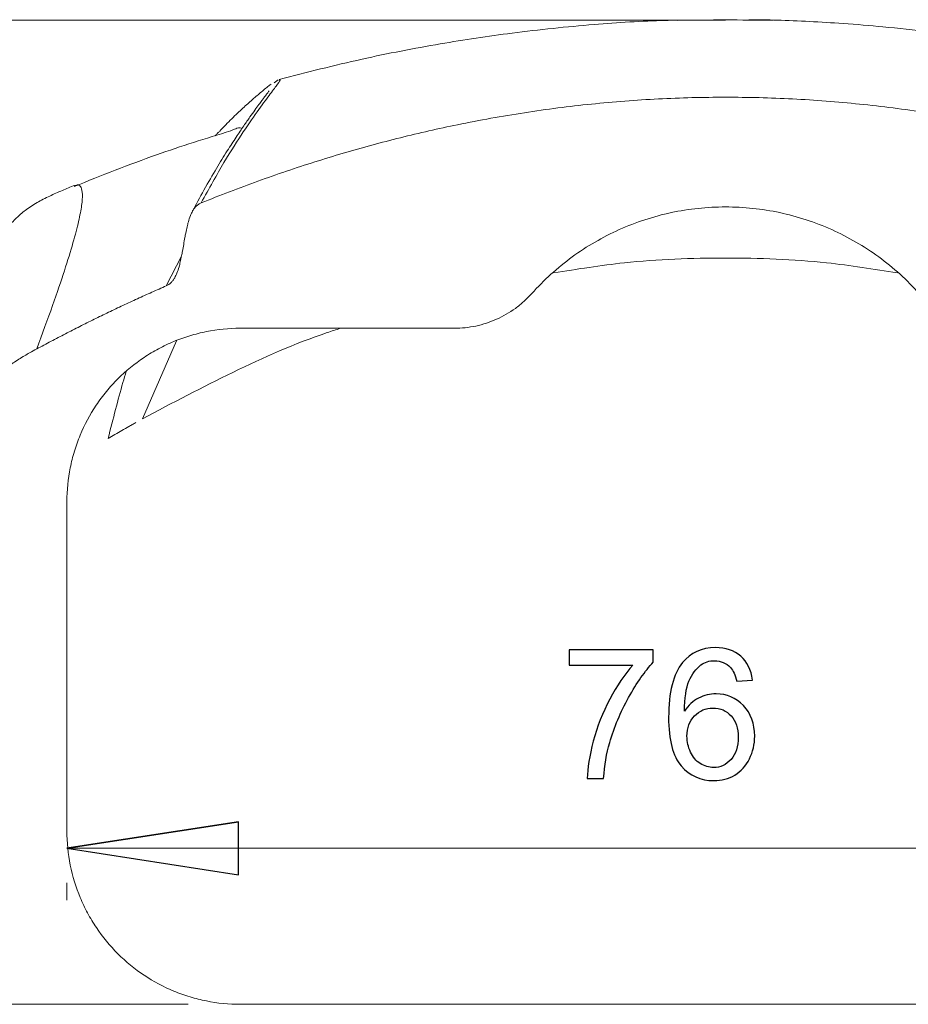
# Model space of a CAD drawing. Header units: millimetres. Extents: x -138 to 130, y -97 to 99.
# Tile 5 of 31: x -92 to -74, y -66 to -47. Entities that reach past the tile are written whole.
import ezdxf
from ezdxf.lldxf.tags import DXFTag

# ---------------------------------------------------------------- set-up
doc = ezdxf.new("R2010")
doc.units = ezdxf.units.MM
doc.header["$MEASUREMENT"] = 0
doc.layers.add('layer 1', color=7, linetype='Continuous')
tags = doc.linetypes.add('New Line2', pattern=[20.2, 12.7, -2.5, 2.5, -2.5]).pattern_tags.tags
tags[10:11] = [DXFTag(74, 4), DXFTag(75, 0), DXFTag(340, '0'), DXFTag(46, 1.0), DXFTag(50, 0.0), DXFTag(44, 0.0), DXFTag(45, 0.0)]
tags[8:9] = [DXFTag(74, 4), DXFTag(75, 0), DXFTag(340, '0'), DXFTag(46, 1.0), DXFTag(50, 0.0), DXFTag(44, 0.0), DXFTag(45, 0.0)]
tags[6:7] = [DXFTag(74, 4), DXFTag(75, 0), DXFTag(340, '0'), DXFTag(46, 1.0), DXFTag(50, 0.0), DXFTag(44, 0.0), DXFTag(45, 0.0)]
tags[4:5] = [DXFTag(74, 4), DXFTag(75, 0), DXFTag(340, '0'), DXFTag(46, 1.0), DXFTag(50, 0.0), DXFTag(44, 0.0), DXFTag(45, 0.0)]

msp = doc.modelspace()

# ---------------------------------------------------------------- linework, layer by layer
at = {"layer": 'layer 1', "linetype": 'New Line2', "lineweight": 9}
msp.add_open_spline([(-77.9382, -47.3602), (-77.9382, -47.3602), (-97.1792, -47.3602), (-97.1792, -47.3602)], degree=3, dxfattribs=at)
at = {"layer": 'layer 1', "lineweight": 15}
for points, knots in [([(-78.6933, -47.3595), (-78.8256, -47.3614), (-78.9579, -47.3632), (-79.09, -47.3666), (-79.09, -47.3666), (-79.5504, -47.3783), (-80.0085, -47.4084), (-80.4654, -47.446), (-80.4654, -47.446), (-80.9932, -47.4895), (-81.5193, -47.543), (-82.0427, -47.6101), (-82.0427, -47.6101), (-82.5049, -47.6693), (-82.9651, -47.7392), (-83.4234, -47.8176), (-83.4234, -47.8176), (-83.9278, -47.9039), (-84.4299, -48.0007), (-84.9283, -48.1116), (-84.9283, -48.1116), (-85.4629, -48.2306), (-85.9933, -48.3659), (-86.5237, -48.5012)], [0, 0, 0, 0, 0.1428571, 0.1428571, 0.1428571, 0.1428571, 0.2857143, 0.2857143, 0.2857143, 0.2857143, 0.4285714, 0.4285714, 0.4285714, 0.4285714, 0.5714286, 0.5714286, 0.5714286, 0.5714286, 0.7142857, 0.7142857, 0.7142857, 0.7142857, 1, 1, 1, 1]), ([(-69.3529, -48.5047), (-69.7436, -48.4021), (-70.1343, -48.2994), (-70.5278, -48.2063), (-70.5278, -48.2063), (-70.955, -48.1052), (-71.3855, -48.0154), (-71.8179, -47.933), (-71.8179, -47.933), (-72.2039, -47.8594), (-72.5914, -47.7918), (-72.9807, -47.7311), (-72.9807, -47.7311), (-73.3244, -47.6776), (-73.6695, -47.6296), (-74.016, -47.587), (-74.016, -47.587), (-74.3125, -47.5506), (-74.61, -47.5181), (-74.9086, -47.4897), (-74.9086, -47.4897), (-75.1642, -47.4654), (-75.4206, -47.444), (-75.6779, -47.4259), (-75.6779, -47.4259), (-75.8926, -47.4107), (-76.1079, -47.3978), (-76.3237, -47.3866), (-76.3237, -47.3866), (-76.5308, -47.3759), (-76.7383, -47.3666), (-76.9458, -47.3612), (-76.9458, -47.3612), (-77.1273, -47.3564), (-77.3088, -47.3544), (-77.4902, -47.3525)], [0, 0, 0, 0, 0.1, 0.1, 0.1, 0.1, 0.2, 0.2, 0.2, 0.2, 0.3, 0.3, 0.3, 0.3, 0.4, 0.4, 0.4, 0.4, 0.5, 0.5, 0.5, 0.5, 0.6, 0.6, 0.6, 0.6, 0.7, 0.7, 0.7, 0.7, 0.8, 0.8, 0.8, 0.8, 1, 1, 1, 1]), ([(-86.6783, -48.5924), (-86.6979, -48.6069), (-86.7174, -48.6215), (-86.7387, -48.6381), (-86.7387, -48.6381), (-86.7648, -48.6585), (-86.7937, -48.682), (-86.8241, -48.7072), (-86.8241, -48.7072), (-86.851, -48.7295), (-86.8792, -48.7531), (-86.9089, -48.7785), (-86.9089, -48.7785), (-86.9348, -48.8006), (-86.9618, -48.8239), (-86.9898, -48.8482), (-86.9898, -48.8482), (-87.0136, -48.8689), (-87.0381, -48.8903), (-87.0643, -48.9133), (-87.0643, -48.9133), (-87.0914, -48.9372), (-87.1203, -48.9628), (-87.1511, -48.9907), (-87.1511, -48.9907), (-87.1813, -49.0179), (-87.2133, -49.0472), (-87.2471, -49.0786), (-87.2471, -49.0786), (-87.2801, -49.1093), (-87.3147, -49.1422), (-87.3515, -49.1776), (-87.3515, -49.1776), (-87.3873, -49.2122), (-87.4251, -49.2493), (-87.4638, -49.2877), (-87.4638, -49.2877), (-87.5012, -49.3248), (-87.5394, -49.3632), (-87.5834, -49.4077), (-87.5834, -49.4077), (-87.6068, -49.4315), (-87.6318, -49.457), (-87.6664, -49.4932), (-87.6664, -49.4932), (-87.6782, -49.5055), (-87.6911, -49.5191), (-87.7056, -49.5344), (-87.7056, -49.5344), (-87.7156, -49.5451), (-87.7265, -49.5565), (-87.7428, -49.5743), (-87.7428, -49.5743), (-87.7463, -49.578), (-87.7499, -49.582), (-87.7536, -49.586)], [0, 0, 0, 0, 0.0666667, 0.0666667, 0.0666667, 0.0666667, 0.1333333, 0.1333333, 0.1333333, 0.1333333, 0.2, 0.2, 0.2, 0.2, 0.2666667, 0.2666667, 0.2666667, 0.2666667, 0.3333333, 0.3333333, 0.3333333, 0.3333333, 0.4, 0.4, 0.4, 0.4, 0.4666667, 0.4666667, 0.4666667, 0.4666667, 0.5333333, 0.5333333, 0.5333333, 0.5333333, 0.6, 0.6, 0.6, 0.6, 0.6666667, 0.6666667, 0.6666667, 0.6666667, 0.7333333, 0.7333333, 0.7333333, 0.7333333, 0.8, 0.8, 0.8, 0.8, 0.8666667, 0.8666667, 0.8666667, 0.8666667, 1, 1, 1, 1]), ([(-86.7152, -48.722), (-86.7159, -48.7222), (-86.7165, -48.7225), (-86.7183, -48.7245), (-86.7183, -48.7245), (-86.7221, -48.7287), (-86.731, -48.7407), (-86.7438, -48.758), (-86.7438, -48.758), (-86.7494, -48.7657), (-86.7559, -48.7744), (-86.7632, -48.7844), (-86.7632, -48.7844), (-86.7705, -48.7942), (-86.7787, -48.8053), (-86.7878, -48.8176), (-86.7878, -48.8176), (-86.7969, -48.8298), (-86.8069, -48.8432), (-86.8176, -48.8577), (-86.8176, -48.8577), (-86.8291, -48.873), (-86.8414, -48.8895), (-86.8542, -48.9068), (-86.8542, -48.9068), (-86.8726, -48.9315), (-86.8921, -48.9579), (-86.9129, -48.9861), (-86.9129, -48.9861), (-86.9366, -49.0182), (-86.9618, -49.0527), (-86.9885, -49.0896), (-86.9885, -49.0896), (-87.0186, -49.131), (-87.0505, -49.1755), (-87.0842, -49.2231), (-87.0842, -49.2231), (-87.1216, -49.276), (-87.1613, -49.3328), (-87.2031, -49.3937), (-87.2031, -49.3937), (-87.2491, -49.4607), (-87.2977, -49.5327), (-87.3489, -49.6099), (-87.3489, -49.6099), (-87.4036, -49.6925), (-87.4612, -49.7811), (-87.5217, -49.8768), (-87.5217, -49.8768), (-87.5871, -49.9803), (-87.6558, -50.0919), (-87.7273, -50.2111), (-87.7273, -50.2111), (-87.8043, -50.3393), (-87.8844, -50.4761), (-87.9692, -50.6288), (-87.9692, -50.6288), (-88.0444, -50.7644), (-88.1233, -50.9125), (-88.2022, -51.0606)], [0, 0, 0, 0, 0.0625, 0.0625, 0.0625, 0.0625, 0.125, 0.125, 0.125, 0.125, 0.1875, 0.1875, 0.1875, 0.1875, 0.25, 0.25, 0.25, 0.25, 0.3125, 0.3125, 0.3125, 0.3125, 0.375, 0.375, 0.375, 0.375, 0.4375, 0.4375, 0.4375, 0.4375, 0.5, 0.5, 0.5, 0.5, 0.5625, 0.5625, 0.5625, 0.5625, 0.625, 0.625, 0.625, 0.625, 0.6875, 0.6875, 0.6875, 0.6875, 0.75, 0.75, 0.75, 0.75, 0.8125, 0.8125, 0.8125, 0.8125, 0.875, 0.875, 0.875, 0.875, 1, 1, 1, 1]), ([(-67.8533, -50.8759), (-67.9495, -50.8372), (-68.0457, -50.7985), (-68.1422, -50.7604), (-68.1422, -50.7604), (-68.2383, -50.7225), (-68.3346, -50.6852), (-68.4311, -50.6484), (-68.4311, -50.6484), (-68.5273, -50.6117), (-68.6237, -50.5755), (-68.7203, -50.5397), (-68.7203, -50.5397), (-68.8165, -50.5041), (-68.913, -50.469), (-69.0096, -50.4344), (-69.0096, -50.4344), (-69.1059, -50.3999), (-69.2024, -50.3659), (-69.299, -50.3325), (-69.299, -50.3325), (-69.3954, -50.2991), (-69.4919, -50.2662), (-69.5886, -50.2339), (-69.5886, -50.2339), (-69.685, -50.2016), (-69.7816, -50.1699), (-69.8784, -50.1387), (-69.8784, -50.1387), (-69.9749, -50.1076), (-70.0715, -50.0769), (-70.1683, -50.0468), (-70.1683, -50.0468), (-70.2648, -50.0168), (-70.3615, -49.9873), (-70.4584, -49.9584), (-70.4584, -49.9584), (-70.5549, -49.9295), (-70.6517, -49.9011), (-70.7486, -49.8733), (-70.7486, -49.8733), (-70.8452, -49.8455), (-70.942, -49.8183), (-71.039, -49.7915), (-71.039, -49.7915), (-71.1357, -49.7649), (-71.2325, -49.7388), (-71.3295, -49.7132), (-71.3295, -49.7132), (-71.4263, -49.6876), (-71.5231, -49.6626), (-71.6202, -49.6382), (-71.6202, -49.6382), (-71.717, -49.6138), (-71.8139, -49.5899), (-71.911, -49.5665), (-71.911, -49.5665), (-72.0079, -49.5432), (-72.1049, -49.5205), (-72.202, -49.4983), (-72.202, -49.4983), (-72.299, -49.4761), (-72.396, -49.4545), (-72.4932, -49.4334), (-72.4932, -49.4334), (-72.5902, -49.4123), (-72.6873, -49.3918), (-72.7845, -49.3718), (-72.7845, -49.3718), (-73.2112, -49.2842), (-73.6403, -49.2071), (-74.0711, -49.1408), (-74.0711, -49.1408), (-74.4988, -49.0749), (-74.9283, -49.0198), (-75.3589, -48.9757), (-75.3589, -48.9757), (-75.7876, -48.9317), (-76.2175, -48.8987), (-76.6479, -48.8766), (-76.6479, -48.8766), (-77.0776, -48.8546), (-77.5079, -48.8436), (-77.9382, -48.8436), (-77.9382, -48.8436), (-78.3684, -48.8436), (-78.7987, -48.8546), (-79.2284, -48.8766), (-79.2284, -48.8766), (-79.6588, -48.8987), (-80.0887, -48.9317), (-80.5174, -48.9757), (-80.5174, -48.9757), (-80.948, -49.0198), (-81.3775, -49.0749), (-81.8052, -49.1408), (-81.8052, -49.1408), (-82.236, -49.207), (-82.6651, -49.2842), (-83.0918, -49.3718), (-83.0918, -49.3718), (-83.2756, -49.4096), (-83.459, -49.4493), (-83.6419, -49.4909), (-83.6419, -49.4909), (-83.8256, -49.5327), (-84.0088, -49.5764), (-84.1915, -49.622), (-84.1915, -49.622), (-84.375, -49.6677), (-84.558, -49.7155), (-84.7405, -49.765), (-84.7405, -49.765), (-84.9239, -49.8149), (-85.1067, -49.8666), (-85.289, -49.9201), (-85.289, -49.9201), (-85.4722, -49.974), (-85.6548, -50.0297), (-85.8369, -50.0872), (-85.8369, -50.0872), (-86.02, -50.1451), (-86.2024, -50.2048), (-86.3842, -50.2664), (-86.3842, -50.2664), (-86.5671, -50.3283), (-86.7494, -50.3921), (-86.931, -50.4575), (-86.931, -50.4575), (-87.1138, -50.5234), (-87.296, -50.5909), (-87.4773, -50.6607), (-87.4773, -50.6607), (-87.6598, -50.7309), (-87.8414, -50.8034), (-88.023, -50.8759)], [0, 0, 0, 0, 0.0285714, 0.0285714, 0.0285714, 0.0285714, 0.0571429, 0.0571429, 0.0571429, 0.0571429, 0.0857143, 0.0857143, 0.0857143, 0.0857143, 0.1142857, 0.1142857, 0.1142857, 0.1142857, 0.1428571, 0.1428571, 0.1428571, 0.1428571, 0.1714286, 0.1714286, 0.1714286, 0.1714286, 0.2, 0.2, 0.2, 0.2, 0.2285714, 0.2285714, 0.2285714, 0.2285714, 0.2571429, 0.2571429, 0.2571429, 0.2571429, 0.2857143, 0.2857143, 0.2857143, 0.2857143, 0.3142857, 0.3142857, 0.3142857, 0.3142857, 0.3428571, 0.3428571, 0.3428571, 0.3428571, 0.3714286, 0.3714286, 0.3714286, 0.3714286, 0.4, 0.4, 0.4, 0.4, 0.4285714, 0.4285714, 0.4285714, 0.4285714, 0.4571429, 0.4571429, 0.4571429, 0.4571429, 0.4857143, 0.4857143, 0.4857143, 0.4857143, 0.5142857, 0.5142857, 0.5142857, 0.5142857, 0.5428571, 0.5428571, 0.5428571, 0.5428571, 0.5714286, 0.5714286, 0.5714286, 0.5714286, 0.6, 0.6, 0.6, 0.6, 0.6285714, 0.6285714, 0.6285714, 0.6285714, 0.6571429, 0.6571429, 0.6571429, 0.6571429, 0.6857143, 0.6857143, 0.6857143, 0.6857143, 0.7142857, 0.7142857, 0.7142857, 0.7142857, 0.7428571, 0.7428571, 0.7428571, 0.7428571, 0.7714286, 0.7714286, 0.7714286, 0.7714286, 0.8, 0.8, 0.8, 0.8, 0.8285714, 0.8285714, 0.8285714, 0.8285714, 0.8571429, 0.8571429, 0.8571429, 0.8571429, 0.8857143, 0.8857143, 0.8857143, 0.8857143, 0.9142857, 0.9142857, 0.9142857, 0.9142857, 0.9428571, 0.9428571, 0.9428571, 0.9428571, 1, 1, 1, 1]), ([(-87.455, -49.4893), (-87.9327, -49.6374), (-88.4104, -49.7855), (-88.8794, -49.9504), (-88.8794, -49.9504), (-89.4153, -50.1389), (-89.9398, -50.3493), (-90.4643, -50.5597)], [0, 0, 0, 0, 0.3333333, 0.3333333, 0.3333333, 0.3333333, 1, 1, 1, 1]), ([(-90.4566, -50.538), (-90.5373, -50.5708), (-90.6181, -50.6035), (-90.6906, -50.6341), (-90.6906, -50.6341), (-90.7827, -50.673), (-90.8614, -50.7083), (-90.9354, -50.7435), (-90.9354, -50.7435), (-91.0229, -50.7853), (-91.1038, -50.8271), (-91.1777, -50.8695), (-91.1777, -50.8695), (-91.2625, -50.9182), (-91.3381, -50.9677), (-91.4069, -51.0195), (-91.4069, -51.0195), (-91.4691, -51.0662), (-91.5256, -51.1148), (-91.5778, -51.1657), (-91.5778, -51.1657), (-91.6366, -51.2229), (-91.6898, -51.2831), (-91.7397, -51.3465), (-91.7397, -51.3465), (-91.7964, -51.4185), (-91.8486, -51.4947), (-91.8988, -51.5747), (-91.8988, -51.5747), (-91.9561, -51.6661), (-92.0107, -51.7624), (-92.0636, -51.8639), (-92.0636, -51.8639), (-92.1232, -51.9781), (-92.1806, -52.0989), (-92.2381, -52.2196)], [0, 0, 0, 0, 0.1, 0.1, 0.1, 0.1, 0.2, 0.2, 0.2, 0.2, 0.3, 0.3, 0.3, 0.3, 0.4, 0.4, 0.4, 0.4, 0.5, 0.5, 0.5, 0.5, 0.6, 0.6, 0.6, 0.6, 0.7, 0.7, 0.7, 0.7, 0.8, 0.8, 0.8, 0.8, 1, 1, 1, 1]), ([(-88.023, -50.8759), (-88.0322, -50.8799), (-88.0413, -50.884), (-88.0502, -50.8887), (-88.0502, -50.8887), (-88.0592, -50.8934), (-88.0678, -50.8988), (-88.0762, -50.9045), (-88.0762, -50.9045), (-88.0847, -50.9104), (-88.0929, -50.9167), (-88.1008, -50.9234), (-88.1008, -50.9234), (-88.109, -50.9303), (-88.1168, -50.9376), (-88.1242, -50.9453), (-88.1242, -50.9453), (-88.132, -50.9533), (-88.1393, -50.9616), (-88.1463, -50.9702), (-88.1463, -50.9702), (-88.1537, -50.9792), (-88.1606, -50.9886), (-88.1672, -50.9982), (-88.1672, -50.9982), (-88.1741, -51.0082), (-88.1806, -51.0186), (-88.1867, -51.0291), (-88.1867, -51.0291), (-88.2037, -51.0584), (-88.2179, -51.0894), (-88.2304, -51.1209), (-88.2304, -51.1209), (-88.2456, -51.1593), (-88.2583, -51.1985), (-88.2695, -51.2381), (-88.2695, -51.2381), (-88.2786, -51.2705), (-88.2868, -51.3031), (-88.2943, -51.3359), (-88.2943, -51.3359), (-88.3035, -51.3753), (-88.3118, -51.4149), (-88.3195, -51.4546), (-88.3195, -51.4546), (-88.3253, -51.484), (-88.3307, -51.5135), (-88.3361, -51.543), (-88.3361, -51.543), (-88.3439, -51.5865), (-88.3515, -51.6299), (-88.3592, -51.6734), (-88.3592, -51.6734), (-88.3667, -51.7162), (-88.3742, -51.759), (-88.382, -51.8017), (-88.382, -51.8017), (-88.3875, -51.8317), (-88.393, -51.8617), (-88.3989, -51.8916), (-88.3989, -51.8916), (-88.4067, -51.9311), (-88.415, -51.9704), (-88.4242, -52.0095), (-88.4242, -52.0095), (-88.4318, -52.0423), (-88.44, -52.0749), (-88.4492, -52.1073), (-88.4492, -52.1073), (-88.4604, -52.1466), (-88.4731, -52.1856), (-88.4883, -52.2237), (-88.4883, -52.2237), (-88.5008, -52.2552), (-88.515, -52.2862), (-88.532, -52.3155), (-88.532, -52.3155), (-88.5424, -52.3336), (-88.5539, -52.3511), (-88.5666, -52.3676), (-88.5666, -52.3676), (-88.5784, -52.3829), (-88.5912, -52.3974), (-88.6051, -52.4108), (-88.6051, -52.4108), (-88.6181, -52.4234), (-88.6321, -52.4351), (-88.6473, -52.445), (-88.6473, -52.445), (-88.6619, -52.4546), (-88.6776, -52.4625), (-88.6933, -52.4703)], [0, 0, 0, 0, 0.0416667, 0.0416667, 0.0416667, 0.0416667, 0.0833333, 0.0833333, 0.0833333, 0.0833333, 0.125, 0.125, 0.125, 0.125, 0.1666667, 0.1666667, 0.1666667, 0.1666667, 0.2083333, 0.2083333, 0.2083333, 0.2083333, 0.25, 0.25, 0.25, 0.25, 0.2916667, 0.2916667, 0.2916667, 0.2916667, 0.3333333, 0.3333333, 0.3333333, 0.3333333, 0.375, 0.375, 0.375, 0.375, 0.4166667, 0.4166667, 0.4166667, 0.4166667, 0.4583333, 0.4583333, 0.4583333, 0.4583333, 0.5, 0.5, 0.5, 0.5, 0.5416667, 0.5416667, 0.5416667, 0.5416667, 0.5833333, 0.5833333, 0.5833333, 0.5833333, 0.625, 0.625, 0.625, 0.625, 0.6666667, 0.6666667, 0.6666667, 0.6666667, 0.7083333, 0.7083333, 0.7083333, 0.7083333, 0.75, 0.75, 0.75, 0.75, 0.7916667, 0.7916667, 0.7916667, 0.7916667, 0.8333333, 0.8333333, 0.8333333, 0.8333333, 0.875, 0.875, 0.875, 0.875, 0.9166667, 0.9166667, 0.9166667, 0.9166667, 1, 1, 1, 1]), ([(-81.6649, -52.6199), (-81.5487, -52.49), (-81.4257, -52.366), (-81.2957, -52.2483), (-81.2957, -52.2483), (-81.1658, -52.1306), (-81.0282, -52.0184), (-80.8862, -51.9148), (-80.8862, -51.9148), (-80.6021, -51.7074), (-80.3003, -51.5325), (-79.9809, -51.3896), (-79.9809, -51.3896), (-79.8212, -51.3181), (-79.6562, -51.2544), (-79.4886, -51.1997), (-79.4886, -51.1997), (-79.3209, -51.145), (-79.1517, -51.0996), (-78.9809, -51.0632), (-78.9809, -51.0632), (-78.6395, -50.9904), (-78.2921, -50.9533), (-77.9385, -50.9533), (-77.9385, -50.9533), (-77.5849, -50.9532), (-77.237, -50.9904), (-76.8956, -51.0632), (-76.8956, -51.0632), (-76.7249, -51.0995), (-76.5558, -51.1449), (-76.3883, -51.1995), (-76.3883, -51.1995), (-76.2208, -51.2541), (-76.0556, -51.3179), (-75.8958, -51.3894), (-75.8958, -51.3894), (-75.5762, -51.5324), (-75.2744, -51.7074), (-74.9906, -51.9145), (-74.9906, -51.9145), (-74.8487, -52.018), (-74.7109, -52.1302), (-74.5809, -52.248), (-74.5809, -52.248), (-74.4508, -52.3659), (-74.3277, -52.4899), (-74.2114, -52.6199)], [0, 0, 0, 0, 0.0769231, 0.0769231, 0.0769231, 0.0769231, 0.1538462, 0.1538462, 0.1538462, 0.1538462, 0.2307692, 0.2307692, 0.2307692, 0.2307692, 0.3076923, 0.3076923, 0.3076923, 0.3076923, 0.3846154, 0.3846154, 0.3846154, 0.3846154, 0.4615385, 0.4615385, 0.4615385, 0.4615385, 0.5384615, 0.5384615, 0.5384615, 0.5384615, 0.6153846, 0.6153846, 0.6153846, 0.6153846, 0.6923077, 0.6923077, 0.6923077, 0.6923077, 0.7692308, 0.7692308, 0.7692308, 0.7692308, 0.8461538, 0.8461538, 0.8461538, 0.8461538, 1, 1, 1, 1]), ([(-88.6933, -52.4703), (-88.786, -52.511), (-88.8787, -52.5516), (-88.9712, -52.5928), (-88.9712, -52.5928), (-89.064, -52.6342), (-89.1566, -52.6761), (-89.2489, -52.7185), (-89.2489, -52.7185), (-89.3416, -52.7609), (-89.4341, -52.8038), (-89.5264, -52.8472), (-89.5264, -52.8472), (-89.619, -52.8907), (-89.7114, -52.9346), (-89.8035, -52.979), (-89.8035, -52.979), (-89.8961, -53.0235), (-89.9884, -53.0684), (-90.0805, -53.1138), (-90.0805, -53.1138), (-90.1729, -53.1594), (-90.2651, -53.2054), (-90.3571, -53.2518), (-90.3571, -53.2518), (-90.4495, -53.2984), (-90.5416, -53.3454), (-90.6335, -53.3929), (-90.6335, -53.3929), (-90.7258, -53.4405), (-90.8178, -53.4885), (-90.9096, -53.537), (-90.9096, -53.537), (-91.0018, -53.5857), (-91.0936, -53.635), (-91.1855, -53.6842)], [0, 0, 0, 0, 0.1, 0.1, 0.1, 0.1, 0.2, 0.2, 0.2, 0.2, 0.3, 0.3, 0.3, 0.3, 0.4, 0.4, 0.4, 0.4, 0.5, 0.5, 0.5, 0.5, 0.6, 0.6, 0.6, 0.6, 0.7, 0.7, 0.7, 0.7, 0.8, 0.8, 0.8, 0.8, 1, 1, 1, 1]), ([(-83.1556, -53.2866), (-83.0145, -53.2866), (-82.8758, -53.2718), (-82.7395, -53.2428), (-82.7395, -53.2428), (-82.6032, -53.2138), (-82.4677, -53.1698), (-82.34, -53.1127), (-82.34, -53.1127), (-82.2124, -53.0557), (-82.0917, -52.9859), (-81.9781, -52.9032), (-81.9781, -52.9032), (-81.9214, -52.8619), (-81.8663, -52.8171), (-81.814, -52.7699), (-81.814, -52.7699), (-81.7618, -52.7226), (-81.7121, -52.6726), (-81.6649, -52.6199)], [0, 0, 0, 0, 0.1666667, 0.1666667, 0.1666667, 0.1666667, 0.3333333, 0.3333333, 0.3333333, 0.3333333, 0.5, 0.5, 0.5, 0.5, 0.6666667, 0.6666667, 0.6666667, 0.6666667, 1, 1, 1, 1]), ([(-90.6048, -56.6199), (-90.6048, -56.3996), (-90.5832, -56.1829), (-90.5408, -55.9695), (-90.5408, -55.9695), (-90.5195, -55.8628), (-90.4931, -55.757), (-90.4612, -55.6521), (-90.4612, -55.6521), (-90.4294, -55.5472), (-90.392, -55.4429), (-90.3501, -55.3419), (-90.3501, -55.3419), (-90.2662, -55.1399), (-90.1636, -54.9482), (-90.0422, -54.7668), (-90.0422, -54.7668), (-89.9816, -54.6761), (-89.9159, -54.5876), (-89.8461, -54.5027), (-89.8461, -54.5027), (-89.7763, -54.4179), (-89.7029, -54.3372), (-89.626, -54.2604), (-89.626, -54.2604), (-89.4721, -54.1068), (-89.3042, -53.969), (-89.1218, -53.8473), (-89.1218, -53.8473), (-89.0306, -53.7865), (-88.9363, -53.7301), (-88.8404, -53.6789), (-88.8404, -53.6789), (-88.7444, -53.6277), (-88.6464, -53.5814), (-88.5463, -53.54), (-88.5463, -53.54), (-88.4463, -53.4986), (-88.3442, -53.462), (-88.24, -53.4304), (-88.24, -53.4304), (-88.1359, -53.3988), (-88.0292, -53.372), (-87.922, -53.3507), (-87.922, -53.3507), (-87.7076, -53.308), (-87.4908, -53.2866), (-87.2715, -53.2866)], [0, 0, 0, 0, 0.0769231, 0.0769231, 0.0769231, 0.0769231, 0.1538462, 0.1538462, 0.1538462, 0.1538462, 0.2307692, 0.2307692, 0.2307692, 0.2307692, 0.3076923, 0.3076923, 0.3076923, 0.3076923, 0.3846154, 0.3846154, 0.3846154, 0.3846154, 0.4615385, 0.4615385, 0.4615385, 0.4615385, 0.5384615, 0.5384615, 0.5384615, 0.5384615, 0.6153846, 0.6153846, 0.6153846, 0.6153846, 0.6923077, 0.6923077, 0.6923077, 0.6923077, 0.7692308, 0.7692308, 0.7692308, 0.7692308, 0.8461538, 0.8461538, 0.8461538, 0.8461538, 1, 1, 1, 1]), ([(-92.5595, -55.2077), (-92.5416, -55.1618), (-92.5238, -55.1159), (-92.5052, -55.0703), (-92.5052, -55.0703), (-92.4899, -55.0328), (-92.474, -54.9954), (-92.4575, -54.9583), (-92.4575, -54.9583), (-92.4227, -54.8799), (-92.3849, -54.8027), (-92.3433, -54.7277), (-92.3433, -54.7277), (-92.3017, -54.6528), (-92.2563, -54.5801), (-92.2068, -54.5103), (-92.2068, -54.5103), (-92.1547, -54.4369), (-92.0982, -54.3667), (-92.0376, -54.3004), (-92.0376, -54.3004), (-91.9766, -54.2337), (-91.9114, -54.1708), (-91.8429, -54.1119), (-91.8429, -54.1119), (-91.7775, -54.0557), (-91.709, -54.0032), (-91.6383, -53.954), (-91.6383, -53.954), (-91.5676, -53.9048), (-91.4946, -53.8589), (-91.4203, -53.8152), (-91.4203, -53.8152), (-91.388, -53.7962), (-91.3555, -53.7776), (-91.3228, -53.7593), (-91.3228, -53.7593), (-91.2772, -53.7339), (-91.2313, -53.7091), (-91.1855, -53.6842)], [0, 0, 0, 0, 0.0909091, 0.0909091, 0.0909091, 0.0909091, 0.1818182, 0.1818182, 0.1818182, 0.1818182, 0.2727273, 0.2727273, 0.2727273, 0.2727273, 0.3636364, 0.3636364, 0.3636364, 0.3636364, 0.4545455, 0.4545455, 0.4545455, 0.4545455, 0.5454545, 0.5454545, 0.5454545, 0.5454545, 0.6363636, 0.6363636, 0.6363636, 0.6363636, 0.7272727, 0.7272727, 0.7272727, 0.7272727, 0.8181818, 0.8181818, 0.8181818, 0.8181818, 1, 1, 1, 1]), ([(-89.2794, -55.0988), (-89.3023, -55.1117), (-89.3252, -55.1246), (-89.3482, -55.1374), (-89.3482, -55.1374), (-89.3711, -55.1503), (-89.3927, -55.1628), (-89.4149, -55.1756), (-89.4149, -55.1756), (-89.4593, -55.201), (-89.5036, -55.2266), (-89.5478, -55.2523), (-89.5478, -55.2523), (-89.6362, -55.3038), (-89.7244, -55.3559), (-89.8125, -55.4084)], [0, 0, 0, 0, 0.2, 0.2, 0.2, 0.2, 0.4, 0.4, 0.4, 0.4, 0.6, 0.6, 0.6, 0.6, 1, 1, 1, 1]), ([(-87.2715, -66.2866), (-87.4918, -66.2866), (-87.7082, -66.265), (-87.9209, -66.2227), (-87.9209, -66.2227), (-88.0273, -66.2016), (-88.1327, -66.1753), (-88.2372, -66.1437), (-88.2372, -66.1437), (-88.3416, -66.112), (-88.4455, -66.0749), (-88.5462, -66.0332), (-88.5462, -66.0332), (-88.7476, -65.9499), (-88.9386, -65.8479), (-89.1193, -65.7276), (-89.1193, -65.7276), (-89.3, -65.6072), (-89.4712, -65.4671), (-89.6249, -65.3139), (-89.6249, -65.3139), (-89.7785, -65.1607), (-89.9165, -64.9936), (-90.0384, -64.812), (-90.0384, -64.812), (-90.0994, -64.7213), (-90.1564, -64.6267), (-90.2081, -64.5305), (-90.2081, -64.5305), (-90.2597, -64.4343), (-90.3064, -64.3361), (-90.3482, -64.2358), (-90.3482, -64.2358), (-90.4318, -64.0353), (-90.4961, -63.826), (-90.5395, -63.6097), (-90.5395, -63.6097), (-90.583, -63.3934), (-90.6048, -63.1746), (-90.6048, -62.9533)], [0, 0, 0, 0, 0.0909091, 0.0909091, 0.0909091, 0.0909091, 0.1818182, 0.1818182, 0.1818182, 0.1818182, 0.2727273, 0.2727273, 0.2727273, 0.2727273, 0.3636364, 0.3636364, 0.3636364, 0.3636364, 0.4545455, 0.4545455, 0.4545455, 0.4545455, 0.5454545, 0.5454545, 0.5454545, 0.5454545, 0.6363636, 0.6363636, 0.6363636, 0.6363636, 0.7272727, 0.7272727, 0.7272727, 0.7272727, 0.8181818, 0.8181818, 0.8181818, 0.8181818, 1, 1, 1, 1])]:
    msp.add_open_spline(points, degree=3, knots=knots, dxfattribs=at)
for points in [[(-77.0327, -47.3662), (-77.64, -47.3541), (-78.2475, -47.3542), (-78.8548, -47.3665)], [(-86.5404, -48.5102), (-86.5404, -48.5102), (-86.6173, -48.5674), (-86.6173, -48.5674)], [(-86.5223, -48.5072), (-86.5223, -48.5072), (-86.5235, -48.5074), (-86.5235, -48.5074)], [(-87.3816, -49.4585), (-87.3816, -49.4585), (-87.4556, -49.4875), (-87.4556, -49.4875)], [(-87.2715, -53.2866), (-85.9021, -53.2866), (-84.5302, -53.2866), (-83.1556, -53.2866)], [(-89.1514, -55.0256), (-89.1514, -55.0256), (-88.4984, -53.5271), (-88.4984, -53.5271)], [(-90.6048, -62.9533), (-90.6048, -62.9533), (-90.6048, -56.6199), (-90.6048, -56.6199)], [(-68.6048, -66.2866), (-74.827, -66.2866), (-81.0493, -66.2866), (-87.2715, -66.2866)]]:
    msp.add_open_spline(points, degree=3, dxfattribs=at)
at = {"layer": 'layer 1', "color": 8, "lineweight": 15}
for points, knots in [([(-88.023, -50.8759), (-87.872, -50.6033), (-87.721, -50.3308), (-87.584, -50.0997), (-87.584, -50.0997), (-87.447, -49.8685), (-87.3241, -49.6787), (-87.2126, -49.5119), (-87.2126, -49.5119), (-87.1012, -49.3451), (-87.0014, -49.2012), (-86.9144, -49.0798), (-86.9144, -49.0798), (-86.8275, -48.9583), (-86.7534, -48.8594), (-86.6938, -48.7796), (-86.6938, -48.7796), (-86.6341, -48.6997), (-86.5888, -48.639), (-86.555, -48.5918), (-86.555, -48.5918), (-86.5211, -48.5446), (-86.4987, -48.511), (-86.5023, -48.5038), (-86.5023, -48.5038), (-86.5042, -48.5001), (-86.5132, -48.5036), (-86.5223, -48.5072)], [0, 0, 0, 0, 0.125, 0.125, 0.125, 0.125, 0.25, 0.25, 0.25, 0.25, 0.375, 0.375, 0.375, 0.375, 0.5, 0.5, 0.5, 0.5, 0.625, 0.625, 0.625, 0.625, 0.75, 0.75, 0.75, 0.75, 1, 1, 1, 1]), ([(-87.2373, -49.4443), (-87.2606, -49.4338), (-87.284, -49.4233), (-87.3361, -49.4407), (-87.3361, -49.4407), (-87.3499, -49.4453), (-87.3658, -49.4519), (-87.3816, -49.4585)], [0, 0, 0, 0, 0.3333333, 0.3333333, 0.3333333, 0.3333333, 1, 1, 1, 1]), ([(-91.1855, -53.6842), (-91.0792, -53.395), (-90.973, -53.1057), (-90.8827, -52.8515), (-90.8827, -52.8515), (-90.7924, -52.5973), (-90.718, -52.3781), (-90.6534, -52.1797), (-90.6534, -52.1797), (-90.5889, -51.9813), (-90.534, -51.8037), (-90.4888, -51.6466), (-90.4888, -51.6466), (-90.4436, -51.4894), (-90.408, -51.3527), (-90.3807, -51.2334), (-90.3807, -51.2334), (-90.3534, -51.1141), (-90.3343, -51.0121), (-90.3224, -50.9256), (-90.3224, -50.9256), (-90.3105, -50.8391), (-90.3058, -50.7681), (-90.3078, -50.7115), (-90.3078, -50.7115), (-90.3097, -50.6548), (-90.3183, -50.6125), (-90.3321, -50.5817), (-90.3321, -50.5817), (-90.346, -50.551), (-90.3652, -50.5318), (-90.3908, -50.5292), (-90.3908, -50.5292), (-90.4109, -50.5273), (-90.435, -50.5356), (-90.4591, -50.5439)], [0, 0, 0, 0, 0.1, 0.1, 0.1, 0.1, 0.2, 0.2, 0.2, 0.2, 0.3, 0.3, 0.3, 0.3, 0.4, 0.4, 0.4, 0.4, 0.5, 0.5, 0.5, 0.5, 0.6, 0.6, 0.6, 0.6, 0.7, 0.7, 0.7, 0.7, 0.8, 0.8, 0.8, 0.8, 1, 1, 1, 1]), ([(-81.2407, -52.2198), (-80.789, -52.148), (-80.3373, -52.0761), (-79.8831, -52.0273), (-79.8831, -52.0273), (-79.2381, -51.958), (-78.5881, -51.9353), (-77.9382, -51.9354), (-77.9382, -51.9354), (-77.2881, -51.9354), (-76.6381, -51.9581), (-75.993, -52.0273), (-75.993, -52.0273), (-75.5377, -52.0762), (-75.0849, -52.1483), (-74.6321, -52.2203)], [0, 0, 0, 0, 0.2, 0.2, 0.2, 0.2, 0.4, 0.4, 0.4, 0.4, 0.6, 0.6, 0.6, 0.6, 1, 1, 1, 1]), ([(-89.151, -55.0262), (-88.5754, -54.7225), (-87.9998, -54.4188), (-87.4136, -54.1342), (-87.4136, -54.1342), (-86.8228, -53.8473), (-86.2213, -53.5798), (-85.5998, -53.3698), (-85.5998, -53.3698), (-85.5155, -53.3414), (-85.4309, -53.314), (-85.3463, -53.2866)], [0, 0, 0, 0, 0.25, 0.25, 0.25, 0.25, 0.5, 0.5, 0.5, 0.5, 1, 1, 1, 1]), ([(-89.4629, -54.1144), (-89.4846, -54.1859), (-89.5063, -54.2573), (-89.528, -54.3317), (-89.528, -54.3317), (-89.6222, -54.6539), (-89.7173, -55.0311), (-89.8125, -55.4084)], [0, 0, 0, 0, 0.3333333, 0.3333333, 0.3333333, 0.3333333, 1, 1, 1, 1])]:
    msp.add_open_spline(points, degree=3, knots=knots, dxfattribs=at)
msp.add_open_spline([(-88.6933, -52.4703), (-88.6933, -52.4703), (-88.4011, -51.8996), (-88.4011, -51.8996)], degree=3, dxfattribs=at)
at = {"layer": 'layer 1'}
for points, knots in [([(-77.4185, -60.0504), (-77.4185, -60.0504), (-77.723, -60.0749), (-77.723, -60.0749), (-77.723, -60.0749), (-77.7504, -59.9542), (-77.7895, -59.8661), (-77.8403, -59.8112), (-77.8403, -59.8112), (-77.9237, -59.7232), (-78.0269, -59.6794), (-78.1494, -59.6794), (-78.1494, -59.6794), (-78.248, -59.6794), (-78.3355, -59.7068), (-78.4108, -59.7617), (-78.4108, -59.7617), (-78.5076, -59.8322), (-78.5834, -59.9349), (-78.64, -60.0702), (-78.64, -60.0702), (-78.696, -60.2062), (-78.7252, -60.3992), (-78.7275, -60.6495), (-78.7275, -60.6495), (-78.6534, -60.5369), (-78.5624, -60.4529), (-78.4551, -60.3987), (-78.4551, -60.3987), (-78.3478, -60.3438), (-78.2358, -60.3164), (-78.1179, -60.3164), (-78.1179, -60.3164), (-77.9126, -60.3164), (-77.7376, -60.3922), (-77.5929, -60.5433), (-77.5929, -60.5433), (-77.4488, -60.6944), (-77.3765, -60.8892), (-77.3765, -61.129), (-77.3765, -61.129), (-77.3765, -61.2865), (-77.4103, -61.4323), (-77.478, -61.5677), (-77.478, -61.5677), (-77.5463, -61.703), (-77.639, -61.8062), (-77.758, -61.878), (-77.758, -61.878), (-77.8764, -61.9497), (-78.0112, -61.9859), (-78.1617, -61.9859), (-78.1617, -61.9859), (-78.4178, -61.9859), (-78.6272, -61.8914), (-78.7893, -61.703), (-78.7893, -61.703), (-78.9509, -61.5146), (-79.032, -61.2037), (-79.032, -60.7708), (-79.032, -60.7708), (-79.032, -60.2867), (-78.9422, -59.9343), (-78.7631, -59.7144), (-78.7631, -59.7144), (-78.6068, -59.5231), (-78.3962, -59.4274), (-78.1308, -59.4274), (-78.1308, -59.4274), (-77.9336, -59.4274), (-77.7714, -59.4828), (-77.6454, -59.5931), (-77.6454, -59.5931), (-77.5194, -59.7033), (-77.4436, -59.8556), (-77.4185, -60.0504)], [0, 0, 0, 0, 0.05, 0.05, 0.05, 0.05, 0.1, 0.1, 0.1, 0.1, 0.15, 0.15, 0.15, 0.15, 0.2, 0.2, 0.2, 0.2, 0.25, 0.25, 0.25, 0.25, 0.3, 0.3, 0.3, 0.3, 0.35, 0.35, 0.35, 0.35, 0.4, 0.4, 0.4, 0.4, 0.45, 0.45, 0.45, 0.45, 0.5, 0.5, 0.5, 0.5, 0.55, 0.55, 0.55, 0.55, 0.6, 0.6, 0.6, 0.6, 0.65, 0.65, 0.65, 0.65, 0.7, 0.7, 0.7, 0.7, 0.75, 0.75, 0.75, 0.75, 0.8, 0.8, 0.8, 0.8, 0.85, 0.85, 0.85, 0.85, 0.9, 0.9, 0.9, 0.9, 1, 1, 1, 1]), ([(-80.9471, -59.7634), (-80.9471, -59.7634), (-80.9471, -59.4694), (-80.9471, -59.4694), (-80.9471, -59.4694), (-80.9471, -59.4694), (-79.3266, -59.4694), (-79.3266, -59.4694), (-79.3266, -59.4694), (-79.3266, -59.4694), (-79.3266, -59.7074), (-79.3266, -59.7074), (-79.3266, -59.7074), (-79.4859, -59.8772), (-79.6445, -60.1029), (-79.8009, -60.3847), (-79.8009, -60.3847), (-79.9578, -60.6664), (-80.0785, -60.9563), (-80.1643, -61.2544), (-80.1643, -61.2544), (-80.2255, -61.4638), (-80.2652, -61.6942), (-80.2821, -61.9439), (-80.2821, -61.9439), (-80.2821, -61.9439), (-80.5971, -61.9439), (-80.5971, -61.9439), (-80.5971, -61.9439), (-80.5936, -61.7467), (-80.5551, -61.5082), (-80.481, -61.2287), (-80.481, -61.2287), (-80.4069, -60.9487), (-80.3014, -60.6792), (-80.1631, -60.4197), (-80.1631, -60.4197), (-80.0249, -60.1601), (-79.8779, -59.9413), (-79.7221, -59.7634), (-79.7221, -59.7634), (-79.7221, -59.7634), (-80.9471, -59.7634), (-80.9471, -59.7634)], [0, 0, 0, 0, 0.0833333, 0.0833333, 0.0833333, 0.0833333, 0.1666667, 0.1666667, 0.1666667, 0.1666667, 0.25, 0.25, 0.25, 0.25, 0.3333333, 0.3333333, 0.3333333, 0.3333333, 0.4166667, 0.4166667, 0.4166667, 0.4166667, 0.5, 0.5, 0.5, 0.5, 0.5833333, 0.5833333, 0.5833333, 0.5833333, 0.6666667, 0.6666667, 0.6666667, 0.6666667, 0.75, 0.75, 0.75, 0.75, 0.8333333, 0.8333333, 0.8333333, 0.8333333, 1, 1, 1, 1]), ([(-78.6785, -61.1319), (-78.6785, -61.2381), (-78.6558, -61.3396), (-78.6108, -61.4364), (-78.6108, -61.4364), (-78.5659, -61.5332), (-78.5029, -61.6067), (-78.423, -61.6575), (-78.423, -61.6575), (-78.3425, -61.7082), (-78.2573, -61.7339), (-78.1669, -61.7339), (-78.1669, -61.7339), (-78.0357, -61.7339), (-77.9237, -61.6814), (-77.8309, -61.5764), (-77.8309, -61.5764), (-77.7382, -61.4714), (-77.6915, -61.3291), (-77.6915, -61.1488), (-77.6915, -61.1488), (-77.6915, -60.9756), (-77.7376, -60.8391), (-77.8292, -60.7393), (-77.8292, -60.7393), (-77.9208, -60.6396), (-78.0374, -60.5894), (-78.1792, -60.5894), (-78.1792, -60.5894), (-78.318, -60.5894), (-78.4364, -60.6396), (-78.5333, -60.7393), (-78.5333, -60.7393), (-78.6301, -60.8391), (-78.6785, -60.9697), (-78.6785, -61.1319)], [0, 0, 0, 0, 0.1, 0.1, 0.1, 0.1, 0.2, 0.2, 0.2, 0.2, 0.3, 0.3, 0.3, 0.3, 0.4, 0.4, 0.4, 0.4, 0.5, 0.5, 0.5, 0.5, 0.6, 0.6, 0.6, 0.6, 0.7, 0.7, 0.7, 0.7, 0.8, 0.8, 0.8, 0.8, 1, 1, 1, 1]), ([(-90.6048, -63.2869), (-90.6048, -63.2869), (-87.3028, -62.7789), (-87.3028, -62.7789), (-87.3028, -62.7789), (-87.3028, -62.7789), (-90.6048, -63.2869), (-90.6048, -63.2869)], [0, 0, 0, 0, 0.3333333, 0.3333333, 0.3333333, 0.3333333, 1, 1, 1, 1]), ([(-87.3028, -62.7789), (-87.3028, -62.7789), (-87.3028, -63.7949), (-87.3028, -63.7949), (-87.3028, -63.7949), (-87.3028, -63.7949), (-90.6048, -63.2869), (-90.6048, -63.2869), (-90.6048, -63.2869), (-87.3028, -62.7789), (-87.3028, -62.7789)], [0, 0, 0, 0, 0.3333333, 0.3333333, 0.3333333, 0.3333333, 1, 1, 1, 4.3408484, 4.3408484, 4.3408484, 4.3408484])]:
    msp.add_open_spline(points, degree=3, knots=knots, dxfattribs=at)
at = {"layer": 'layer 1', "lineweight": 9}
for points, knots in [([(-90.6048, -63.2869), (-90.6048, -63.2869), (-87.3028, -62.7789), (-87.3028, -62.7789), (-87.3028, -62.7789), (-90.6048, -63.2869), (-90.6048, -63.2869)], [0, 0, 0, 0, 1, 1, 1, 4.3408484, 4.3408484, 4.3408484, 4.3408484]), ([(-87.3028, -62.7789), (-87.3028, -62.7789), (-87.3028, -63.7949), (-87.3028, -63.7949), (-87.3028, -63.7949), (-87.3028, -63.7949), (-90.6048, -63.2869), (-90.6048, -63.2869)], [0, 0, 0, 0, 0.3333333, 0.3333333, 0.3333333, 0.3333333, 1, 1, 1, 1])]:
    msp.add_open_spline(points, degree=3, knots=knots, dxfattribs=at)
for points in [[(-90.6048, -63.2869), (-90.6048, -63.2869), (-65.2715, -63.2869), (-65.2715, -63.2869)], [(-90.6048, -63.9533), (-90.6048, -63.9533), (-90.6048, -64.2869), (-90.6048, -64.2869)], [(-88.2715, -66.2866), (-88.2715, -66.2866), (-108.1633, -66.2866), (-108.1633, -66.2866)]]:
    msp.add_open_spline(points, degree=3, dxfattribs=at)

doc.saveas('drawing.dxf')
